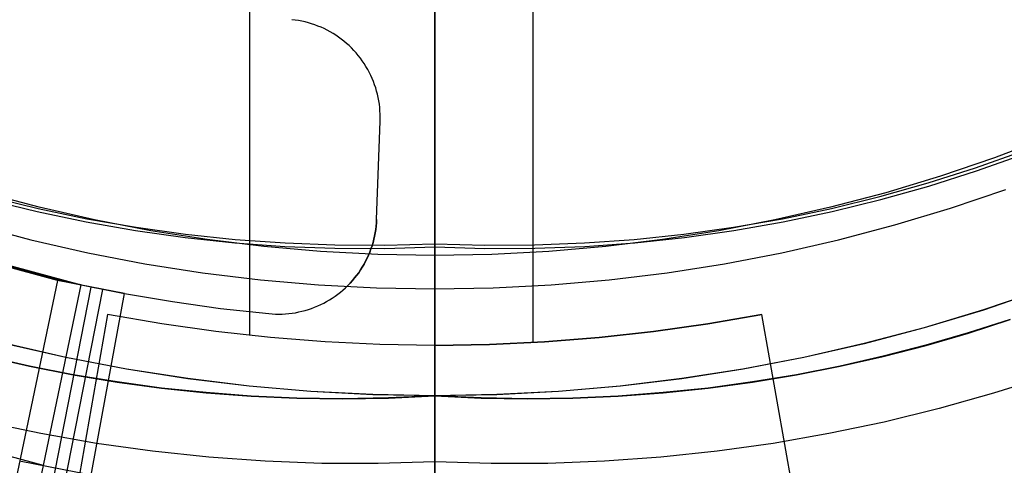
# Model space of a CAD drawing. Header units: millimetres. Extents: x 9001 to 10165, y -167 to 850.
# Tile 101 of 216: x 9577.55 to 9587.56, y 463.88 to 468.42. Entities that reach past the tile are written whole.
import ezdxf

# ---------------------------------------------------------------- set-up
doc = ezdxf.new("R2010")
doc.units = ezdxf.units.MM
for name, color, linetype in [('1', 7, 'Continuous'), ('COLOR EXT', 7, 'Continuous'), ('luz', 7, 'Continuous'), ('PLASTICO NEGRO', 7, 'Continuous')]:
    doc.layers.add(name, color=color, linetype=linetype)

msp = doc.modelspace()

# ---------------------------------------------------------------- linework, layer by layer
at = {"layer": '1', "color": 250, "true_color": 0x111111}
for p, q in [((9581.77, 499.671, 229.466), (9581.77, 466.021, 229.466)), ((9581.77, 475.446, 107.478), (9581.77, 462.844, 107.478)), ((9581.77, 471.506, 145.478), (9581.77, 463.919, 145.478)), ((9581.77, 469.352, 225.2), (9581.77, 462.84, 225.2)), ((9581.77, 468.91, 39.307), (9581.77, 466.107, 39.985)), ((9581.77, 466.14, 104.495), (9581.77, 468.829, 105.128)), ((9588.007, 467.22, 229.466), (9587.464, 467.014, 229.466)), ((9587.272, 466.912, 104.495), (9587.75, 467.082, 104.495)), ((9587.464, 467.014, 229.466), (9586.914, 466.827, 229.466)), ((9587.283, 466.88, 39.985), (9587.762, 467.051, 39.985)), ((9586.788, 466.758, 104.495), (9587.272, 466.912, 104.495)), ((9586.798, 466.726, 39.985), (9587.283, 466.88, 39.985)), ((9586.914, 466.827, 229.466), (9586.358, 466.659, 229.466)), ((9586.299, 466.62, 104.495), (9586.788, 466.758, 104.495)), ((9586.308, 466.588, 39.985), (9586.798, 466.726, 39.985)), ((9587.018, 466.502, 228.525), (9587.579, 466.693, 228.525)), ((9577.744, 466.51, 229.466), (9577.182, 466.659, 229.466)), ((9577.233, 466.588, 39.985), (9577.727, 466.466, 39.985)), ((9577.242, 466.62, 104.495), (9577.735, 466.499, 104.495)), ((9586.358, 466.659, 229.466), (9585.797, 466.51, 229.466)), ((9585.806, 466.499, 104.495), (9586.299, 466.62, 104.495)), ((9585.814, 466.466, 39.985), (9586.308, 466.588, 39.985)), ((9577.735, 466.499, 104.495), (9578.232, 466.394, 104.495)), ((9578.31, 466.381, 229.466), (9577.744, 466.51, 229.466)), ((9585.797, 466.51, 229.466), (9585.23, 466.381, 229.466)), ((9585.308, 466.394, 104.495), (9585.806, 466.499, 104.495)), ((9586.451, 466.331, 228.525), (9587.018, 466.502, 228.525)), ((9577.727, 466.466, 39.985), (9578.225, 466.362, 39.985)), ((9578.232, 466.394, 104.495), (9578.732, 466.307, 104.495)), ((9578.88, 466.271, 229.466), (9578.31, 466.381, 229.466)), ((9585.23, 466.381, 229.466), (9584.66, 466.271, 229.466)), ((9584.808, 466.307, 104.495), (9585.308, 466.394, 104.495)), ((9585.316, 466.362, 39.985), (9585.814, 466.466, 39.985)), ((9577.089, 466.331, 228.525), (9577.662, 466.179, 228.525)), ((9578.225, 466.362, 39.985), (9578.726, 466.274, 39.985)), ((9578.732, 466.307, 104.495), (9579.235, 466.236, 104.495)), ((9584.305, 466.236, 104.495), (9584.808, 466.307, 104.495)), ((9584.814, 466.274, 39.985), (9585.316, 466.362, 39.985)), ((9585.878, 466.179, 228.525), (9586.451, 466.331, 228.525)), ((9577.662, 466.179, 228.525), (9578.24, 466.047, 228.525)), ((9578.726, 466.274, 39.985), (9579.23, 466.203, 39.985)), ((9579.454, 466.181, 229.466), (9578.88, 466.271, 229.466)), ((9579.23, 466.203, 39.985), (9579.736, 466.15, 39.985)), ((9579.235, 466.236, 104.495), (9579.74, 466.183, 104.495)), ((9580.031, 466.111, 229.466), (9579.454, 466.181, 229.466)), ((9579.74, 466.183, 104.495), (9580.247, 466.147, 104.495)), ((9583.293, 466.147, 104.495), (9583.8, 466.183, 104.495)), ((9584.086, 466.181, 229.466), (9583.51, 466.111, 229.466)), ((9583.8, 466.183, 104.495), (9584.305, 466.236, 104.495)), ((9583.804, 466.15, 39.985), (9584.31, 466.203, 39.985)), ((9584.66, 466.271, 229.466), (9584.086, 466.181, 229.466)), ((9584.31, 466.203, 39.985), (9584.814, 466.274, 39.985)), ((9585.301, 466.047, 228.525), (9585.878, 466.179, 228.525)), ((9579.736, 466.15, 39.985), (9580.244, 466.113, 39.985)), ((9580.609, 466.061, 229.466), (9580.031, 466.111, 229.466)), ((9580.244, 466.113, 39.985), (9580.753, 466.094, 39.985)), ((9580.247, 466.147, 104.495), (9580.755, 466.127, 104.495)), ((9580.753, 466.094, 39.985), (9581.262, 466.092, 39.985)), ((9580.755, 466.127, 104.495), (9581.263, 466.125, 104.495)), ((9581.262, 466.092, 39.985), (9581.77, 466.107, 39.985)), ((9581.263, 466.125, 104.495), (9581.77, 466.14, 104.495)), ((9581.77, 466.14, 104.495), (9581.77, 466.073, 104.478)), ((9581.77, 466.14, 104.495), (9582.278, 466.125, 104.495)), ((9581.77, 466.042, 40.002), (9581.77, 466.107, 39.985)), ((9581.77, 466.107, 39.985), (9582.279, 466.092, 39.985)), ((9582.278, 466.125, 104.495), (9582.786, 466.127, 104.495)), ((9582.279, 466.092, 39.985), (9582.788, 466.094, 39.985)), ((9582.786, 466.127, 104.495), (9583.293, 466.147, 104.495)), ((9582.788, 466.094, 39.985), (9583.296, 466.113, 39.985)), ((9583.51, 466.111, 229.466), (9582.931, 466.061, 229.466)), ((9583.296, 466.113, 39.985), (9583.804, 466.15, 39.985)), ((9578.24, 466.047, 228.525), (9578.822, 465.935, 228.525)), ((9581.19, 466.031, 229.466), (9580.609, 466.061, 229.466)), ((9581.77, 466.021, 229.466), (9581.19, 466.031, 229.466)), ((9581.77, 466.073, 104.478), (9581.77, 466.007, 104.458)), ((9581.77, 465.977, 40.021), (9581.77, 466.042, 40.002)), ((9582.351, 466.031, 229.466), (9581.77, 466.021, 229.466)), ((9581.77, 465.649, 229.608), (9581.77, 466.021, 229.466)), ((9581.77, 466.007, 104.458), (9581.77, 465.941, 104.437)), ((9581.77, 465.912, 40.043), (9581.77, 465.977, 40.021)), ((9582.931, 466.061, 229.466), (9582.351, 466.031, 229.466)), ((9584.719, 465.935, 228.525), (9585.301, 466.047, 228.525)), ((9578.822, 465.935, 228.525), (9579.407, 465.844, 228.525)), ((9581.77, 465.941, 104.437), (9581.77, 465.876, 104.413)), ((9581.77, 465.849, 40.067), (9581.77, 465.912, 40.043)), ((9581.77, 465.876, 104.413), (9581.77, 465.812, 104.387)), ((9584.133, 465.844, 228.525), (9584.719, 465.935, 228.525)), ((9579.407, 465.844, 228.525), (9579.996, 465.772, 228.525)), ((9581.77, 465.787, 40.092), (9581.77, 465.849, 40.067)), ((9581.77, 465.812, 104.387), (9581.77, 465.749, 104.359)), ((9581.77, 465.725, 40.12), (9581.77, 465.787, 40.092)), ((9583.545, 465.772, 228.525), (9584.133, 465.844, 228.525)), ((9579.996, 465.772, 228.525), (9580.586, 465.721, 228.525)), ((9580.586, 465.721, 228.525), (9581.178, 465.691, 228.525)), ((9581.178, 465.691, 228.525), (9581.77, 465.68, 228.525)), ((9581.77, 465.749, 104.359), (9581.77, 465.687, 104.329)), ((9581.77, 465.664, 40.15), (9581.77, 465.725, 40.12)), ((9581.77, 465.68, 228.525), (9582.363, 465.691, 228.525)), ((9581.77, 465.687, 104.329), (9581.77, 465.626, 104.296)), ((9581.77, 465.68, 228.525), (9581.77, 435.351, 228.525)), ((9581.77, 465.304, 228.669), (9581.77, 465.68, 228.525)), ((9582.363, 465.691, 228.525), (9582.955, 465.721, 228.525)), ((9582.955, 465.721, 228.525), (9583.545, 465.772, 228.525)), ((9581.77, 465.605, 40.182), (9581.77, 465.664, 40.15)), ((9581.77, 465.282, 229.763), (9581.77, 465.649, 229.608)), ((9581.77, 465.626, 104.296), (9581.77, 465.566, 104.262)), ((9581.77, 465.546, 40.216), (9581.77, 465.605, 40.182)), ((9587.947, 465.67, 44.111), (9587.351, 465.467, 44.111)), ((9587.948, 465.668, 100.32), (9587.351, 465.465, 100.32)), ((9581.77, 465.566, 104.262), (9581.77, 465.508, 104.225)), ((9581.77, 465.489, 40.253), (9581.77, 465.546, 40.216)), ((9581.77, 465.508, 104.225), (9581.77, 465.451, 104.186)), ((9581.77, 465.433, 40.291), (9581.77, 465.489, 40.253)), ((9581.77, 465.451, 104.186), (9581.77, 465.395, 104.146)), ((9581.77, 465.378, 40.33), (9581.77, 465.433, 40.291)), ((9581.77, 465.395, 104.146), (9581.77, 465.34, 104.103)), ((9581.77, 465.325, 40.372), (9581.77, 465.378, 40.33)), ((9587.351, 465.467, 44.111), (9586.748, 465.285, 44.111)), ((9587.351, 465.465, 100.32), (9586.748, 465.283, 100.32)), ((9581.77, 465.34, 104.103), (9581.77, 465.287, 104.059)), ((9581.77, 465.273, 40.416), (9581.77, 465.325, 40.372)), ((9581.77, 464.933, 228.824), (9581.77, 465.304, 228.669)), ((9581.77, 465.287, 104.059), (9581.77, 465.236, 104.013)), ((9581.77, 464.921, 229.931), (9581.77, 465.282, 229.763)), ((9586.748, 465.285, 44.111), (9586.139, 465.123, 44.111)), ((9586.748, 465.283, 100.32), (9586.139, 465.122, 100.32)), ((9587.198, 465.232, 41.909), (9587.625, 465.369, 41.909)), ((9587.625, 465.369, 46.313), (9587.198, 465.232, 46.313)), ((9587.199, 465.23, 98.104), (9587.625, 465.367, 98.104)), ((9587.625, 465.367, 102.536), (9587.199, 465.23, 102.536)), ((9581.77, 465.223, 40.461), (9581.77, 465.273, 40.416)), ((9581.77, 465.236, 104.013), (9581.77, 465.186, 103.965)), ((9581.77, 465.174, 40.508), (9581.77, 465.223, 40.461)), ((9581.77, 465.186, 103.965), (9581.77, 465.137, 103.916)), ((9581.77, 465.127, 40.557), (9581.77, 465.174, 40.508)), ((9586.767, 465.107, 41.909), (9587.198, 465.232, 41.909)), ((9587.198, 465.232, 46.313), (9586.767, 465.107, 46.313)), ((9586.768, 465.105, 98.104), (9587.199, 465.23, 98.104)), ((9587.199, 465.23, 102.536), (9586.768, 465.105, 102.536)), ((9578.016, 464.983, 44.111), (9577.402, 465.123, 44.111)), ((9578.016, 464.981, 100.32), (9577.402, 465.122, 100.32)), ((9581.77, 465.137, 103.916), (9581.77, 465.091, 103.865)), ((9581.77, 465.082, 40.607), (9581.77, 465.127, 40.557)), ((9581.77, 465.091, 103.865), (9581.77, 465.046, 103.812)), ((9581.77, 465.038, 40.658), (9581.77, 465.082, 40.607)), ((9586.139, 465.123, 44.111), (9585.524, 464.983, 44.111)), ((9586.139, 465.122, 100.32), (9585.525, 464.981, 100.32)), ((9586.332, 464.995, 41.909), (9586.767, 465.107, 41.909)), ((9586.767, 465.107, 46.313), (9586.332, 464.995, 46.313)), ((9586.332, 464.993, 98.104), (9586.768, 465.105, 98.104)), ((9586.768, 465.105, 102.536), (9586.332, 464.993, 102.536)), ((9577.208, 464.995, 41.909), (9577.648, 464.895, 41.909)), ((9577.648, 464.895, 46.313), (9577.208, 464.995, 46.313)), ((9577.208, 464.993, 98.104), (9577.648, 464.893, 98.104)), ((9577.648, 464.893, 102.536), (9577.208, 464.993, 102.536)), ((9578.635, 464.864, 44.111), (9578.016, 464.983, 44.111)), ((9578.635, 464.862, 100.32), (9578.016, 464.981, 100.32)), ((9581.77, 465.046, 103.812), (9581.77, 465.003, 103.758)), ((9581.77, 464.996, 40.712), (9581.77, 465.038, 40.658)), ((9581.77, 465.003, 103.758), (9581.77, 464.962, 103.702)), ((9581.77, 464.956, 40.766), (9581.77, 464.996, 40.712)), ((9585.524, 464.983, 44.111), (9584.905, 464.864, 44.111)), ((9585.525, 464.981, 100.32), (9584.906, 464.862, 100.32)), ((9585.893, 464.895, 41.909), (9586.332, 464.995, 41.909)), ((9586.332, 464.995, 46.313), (9585.893, 464.895, 46.313)), ((9585.893, 464.893, 98.104), (9586.332, 464.993, 98.104)), ((9586.332, 464.993, 102.536), (9585.893, 464.893, 102.536)), ((9577.648, 464.895, 41.909), (9578.092, 464.807, 41.909)), ((9578.092, 464.807, 46.313), (9577.648, 464.895, 46.313)), ((9577.648, 464.893, 98.104), (9578.091, 464.805, 98.104)), ((9578.091, 464.805, 102.536), (9577.648, 464.893, 102.536)), ((9581.77, 464.962, 103.702), (9581.77, 464.923, 103.645)), ((9581.77, 464.918, 40.822), (9581.77, 464.956, 40.766)), ((9581.77, 464.566, 228.992), (9581.77, 464.933, 228.824)), ((9581.77, 464.923, 103.645), (9581.77, 464.886, 103.587)), ((9581.77, 464.566, 230.111), (9581.77, 464.921, 229.931)), ((9581.77, 464.882, 40.879), (9581.77, 464.918, 40.822)), ((9581.77, 464.886, 103.587), (9581.77, 464.851, 103.527)), ((9581.77, 464.848, 40.938), (9581.77, 464.882, 40.879)), ((9585.449, 464.807, 41.909), (9585.893, 464.895, 41.909)), ((9585.893, 464.895, 46.313), (9585.449, 464.807, 46.313)), ((9585.449, 464.805, 98.104), (9585.893, 464.893, 98.104)), ((9585.893, 464.893, 102.536), (9585.449, 464.805, 102.536)), ((9578.091, 464.805, 98.104), (9578.539, 464.731, 98.104)), ((9578.539, 464.731, 102.536), (9578.091, 464.805, 102.536)), ((9578.092, 464.807, 41.909), (9578.539, 464.733, 41.909)), ((9578.539, 464.733, 46.313), (9578.092, 464.807, 46.313)), ((9579.258, 464.767, 44.111), (9578.635, 464.864, 44.111)), ((9579.257, 464.765, 100.32), (9578.635, 464.862, 100.32)), ((9581.77, 464.851, 103.527), (9581.77, 464.818, 103.467)), ((9581.77, 464.815, 40.997), (9581.77, 464.848, 40.938)), ((9581.77, 464.818, 103.467), (9581.77, 464.788, 103.405)), ((9581.77, 464.785, 41.058), (9581.77, 464.815, 40.997)), ((9581.77, 464.788, 103.405), (9581.77, 464.759, 103.342)), ((9581.77, 464.757, 41.119), (9581.77, 464.785, 41.058)), ((9584.905, 464.864, 44.111), (9584.283, 464.767, 44.111)), ((9584.906, 464.862, 100.32), (9584.283, 464.765, 100.32)), ((9585.001, 464.733, 41.909), (9585.449, 464.807, 41.909)), ((9585.449, 464.807, 46.313), (9585.001, 464.733, 46.313)), ((9585.002, 464.731, 98.104), (9585.449, 464.805, 98.104)), ((9585.449, 464.805, 102.536), (9585.002, 464.731, 102.536)), ((9588.003, 464.793, 145.478), (9587.455, 464.618, 145.478)), ((9578.539, 464.733, 41.909), (9578.99, 464.671, 41.909)), ((9578.99, 464.671, 46.313), (9578.539, 464.733, 46.313)), ((9578.539, 464.731, 98.104), (9578.99, 464.67, 98.104)), ((9578.99, 464.67, 102.536), (9578.539, 464.731, 102.536)), ((9579.883, 464.689, 100.32), (9579.257, 464.765, 100.32)), ((9579.883, 464.691, 44.111), (9579.258, 464.767, 44.111)), ((9580.511, 464.636, 44.111), (9579.883, 464.691, 44.111)), ((9580.511, 464.635, 100.32), (9579.883, 464.689, 100.32)), ((9581.77, 464.759, 103.342), (9581.77, 464.732, 103.278)), ((9581.77, 464.731, 41.182), (9581.77, 464.757, 41.119)), ((9581.77, 464.732, 103.278), (9581.77, 464.708, 103.214)), ((9581.77, 464.707, 41.245), (9581.77, 464.731, 41.182)), ((9581.77, 464.708, 103.214), (9581.77, 464.686, 103.148)), ((9581.77, 464.686, 41.309), (9581.77, 464.707, 41.245)), ((9581.77, 464.686, 103.148), (9581.77, 464.666, 103.082)), ((9581.77, 464.666, 41.374), (9581.77, 464.686, 41.309)), ((9583.657, 464.691, 44.111), (9583.03, 464.636, 44.111)), ((9583.658, 464.689, 100.32), (9583.03, 464.635, 100.32)), ((9584.283, 464.767, 44.111), (9583.657, 464.691, 44.111)), ((9584.283, 464.765, 100.32), (9583.658, 464.689, 100.32)), ((9584.55, 464.671, 41.909), (9585.001, 464.733, 41.909)), ((9585.001, 464.733, 46.313), (9584.55, 464.671, 46.313)), ((9584.55, 464.67, 98.104), (9585.002, 464.731, 98.104)), ((9585.002, 464.731, 102.536), (9584.55, 464.67, 102.536)), ((9578.99, 464.671, 41.909), (9579.445, 464.624, 41.909)), ((9579.445, 464.624, 46.313), (9578.99, 464.671, 46.313)), ((9578.99, 464.67, 98.104), (9579.445, 464.622, 98.104)), ((9579.445, 464.622, 102.536), (9578.99, 464.67, 102.536)), ((9579.445, 464.624, 41.909), (9579.904, 464.589, 41.909)), ((9579.904, 464.589, 46.313), (9579.445, 464.624, 46.313)), ((9579.445, 464.622, 98.104), (9579.904, 464.587, 98.104)), ((9579.904, 464.587, 102.536), (9579.445, 464.622, 102.536)), ((9579.904, 464.589, 41.909), (9580.366, 464.569, 41.909)), ((9580.366, 464.569, 46.313), (9579.904, 464.589, 46.313)), ((9579.904, 464.587, 98.104), (9580.366, 464.567, 98.104)), ((9580.366, 464.567, 102.536), (9579.904, 464.587, 102.536)), ((9581.14, 464.604, 44.111), (9580.511, 464.636, 44.111)), ((9581.14, 464.602, 100.32), (9580.511, 464.635, 100.32)), ((9581.77, 464.593, 44.111), (9581.14, 464.604, 44.111)), ((9581.77, 464.591, 100.32), (9581.14, 464.602, 100.32)), ((9581.299, 464.57, 41.909), (9581.77, 464.593, 41.909)), ((9581.77, 464.593, 46.313), (9581.299, 464.57, 46.313)), ((9581.299, 464.569, 98.104), (9581.77, 464.591, 98.104)), ((9581.77, 464.591, 102.536), (9581.299, 464.569, 102.536)), ((9581.77, 464.666, 103.082), (9581.77, 464.648, 103.015)), ((9581.77, 464.649, 41.44), (9581.77, 464.666, 41.374)), ((9581.77, 464.634, 41.506), (9581.77, 464.649, 41.44)), ((9581.77, 464.648, 103.015), (9581.77, 464.633, 102.948)), ((9581.77, 464.622, 41.572), (9581.77, 464.634, 41.506)), ((9581.77, 464.633, 102.948), (9581.77, 464.62, 102.88)), ((9581.77, 464.611, 41.639), (9581.77, 464.622, 41.572)), ((9581.77, 464.62, 102.88), (9581.77, 464.61, 102.812)), ((9581.77, 464.603, 41.706), (9581.77, 464.611, 41.639)), ((9581.77, 464.61, 102.812), (9581.77, 464.602, 102.743)), ((9582.4, 464.604, 44.111), (9581.77, 464.593, 44.111)), ((9581.77, 464.598, 41.774), (9581.77, 464.603, 41.706)), ((9581.77, 464.602, 102.743), (9581.77, 464.596, 102.674)), ((9582.4, 464.602, 100.32), (9581.77, 464.591, 100.32)), ((9581.77, 464.594, 41.841), (9581.77, 464.598, 41.774)), ((9581.77, 464.596, 102.674), (9581.77, 464.592, 102.605)), ((9581.77, 464.593, 41.909), (9581.77, 464.594, 41.841)), ((9581.77, 464.593, 46.313), (9581.77, 464.592, 46.382)), ((9581.77, 464.593, 41.909), (9581.77, 464.593, 46.313)), ((9581.77, 464.593, 41.909), (9582.241, 464.57, 41.909)), ((9582.241, 464.57, 46.313), (9581.77, 464.593, 46.313)), ((9581.77, 464.592, 102.605), (9581.77, 464.591, 102.536)), ((9581.77, 464.592, 46.382), (9581.77, 464.588, 46.451)), ((9581.77, 464.591, 98.104), (9581.77, 464.591, 102.536)), ((9581.77, 464.591, 98.104), (9582.241, 464.569, 98.104)), ((9582.241, 464.569, 102.536), (9581.77, 464.591, 102.536)), ((9581.77, 464.59, 98.037), (9581.77, 464.591, 98.104)), ((9581.77, 464.586, 97.97), (9581.77, 464.59, 98.037)), ((9581.77, 464.588, 46.451), (9581.77, 464.582, 46.519)), ((9581.77, 464.581, 97.903), (9581.77, 464.586, 97.97)), ((9581.77, 464.582, 46.519), (9581.77, 464.574, 46.588)), ((9581.77, 464.573, 97.836), (9581.77, 464.581, 97.903)), ((9581.77, 464.574, 46.588), (9581.77, 464.564, 46.656)), ((9581.77, 464.562, 97.769), (9581.77, 464.573, 97.836)), ((9583.03, 464.636, 44.111), (9582.4, 464.604, 44.111)), ((9583.03, 464.635, 100.32), (9582.4, 464.602, 100.32)), ((9583.175, 464.569, 41.909), (9583.637, 464.589, 41.909)), ((9583.637, 464.589, 46.313), (9583.175, 464.569, 46.313)), ((9583.175, 464.567, 98.104), (9583.637, 464.587, 98.104)), ((9583.637, 464.587, 102.536), (9583.175, 464.567, 102.536)), ((9583.637, 464.589, 41.909), (9584.095, 464.624, 41.909)), ((9584.095, 464.624, 46.313), (9583.637, 464.589, 46.313)), ((9583.637, 464.587, 98.104), (9584.095, 464.622, 98.104)), ((9584.095, 464.622, 102.536), (9583.637, 464.587, 102.536)), ((9584.095, 464.624, 41.909), (9584.55, 464.671, 41.909)), ((9584.55, 464.671, 46.313), (9584.095, 464.624, 46.313)), ((9584.095, 464.622, 98.104), (9584.55, 464.67, 98.104)), ((9584.55, 464.67, 102.536), (9584.095, 464.622, 102.536)), ((9587.455, 464.618, 145.478), (9586.901, 464.462, 145.478)), ((9580.366, 464.569, 41.909), (9580.831, 464.562, 41.909)), ((9580.831, 464.562, 46.313), (9580.366, 464.569, 46.313)), ((9580.366, 464.567, 98.104), (9580.831, 464.561, 98.104)), ((9580.831, 464.561, 102.536), (9580.366, 464.567, 102.536)), ((9580.831, 464.562, 41.909), (9581.299, 464.57, 41.909)), ((9581.299, 464.57, 46.313), (9580.831, 464.562, 46.313)), ((9580.831, 464.561, 98.104), (9581.299, 464.569, 98.104)), ((9581.299, 464.569, 102.536), (9580.831, 464.561, 102.536)), ((9581.77, 464.206, 229.171), (9581.77, 464.566, 228.992)), ((9581.77, 464.217, 230.303), (9581.77, 464.566, 230.111)), ((9581.77, 464.564, 46.656), (9581.77, 464.551, 46.724)), ((9581.77, 464.55, 97.703), (9581.77, 464.562, 97.769)), ((9581.77, 464.551, 46.724), (9581.77, 464.536, 46.791)), ((9581.77, 464.535, 97.637), (9581.77, 464.55, 97.703)), ((9581.77, 464.536, 46.791), (9581.77, 464.518, 46.858)), ((9581.77, 464.518, 97.572), (9581.77, 464.535, 97.637)), ((9581.77, 464.499, 97.507), (9581.77, 464.518, 97.572)), ((9581.77, 464.518, 46.858), (9581.77, 464.498, 46.924)), ((9581.77, 464.477, 97.444), (9581.77, 464.499, 97.507)), ((9581.77, 464.498, 46.924), (9581.77, 464.476, 46.989)), ((9581.77, 464.453, 97.381), (9581.77, 464.477, 97.444)), ((9581.77, 464.476, 46.989), (9581.77, 464.452, 47.053)), ((9582.241, 464.57, 41.909), (9582.71, 464.562, 41.909)), ((9582.71, 464.562, 46.313), (9582.241, 464.57, 46.313)), ((9582.241, 464.569, 98.104), (9582.71, 464.561, 98.104)), ((9582.71, 464.561, 102.536), (9582.241, 464.569, 102.536)), ((9582.71, 464.562, 41.909), (9583.175, 464.569, 41.909)), ((9583.175, 464.569, 46.313), (9582.71, 464.562, 46.313)), ((9582.71, 464.561, 98.104), (9583.175, 464.567, 98.104)), ((9583.175, 464.567, 102.536), (9582.71, 464.561, 102.536)), ((9581.77, 464.428, 97.318), (9581.77, 464.453, 97.381)), ((9581.77, 464.452, 47.053), (9581.77, 464.426, 47.117)), ((9581.77, 464.4, 97.257), (9581.77, 464.428, 97.318)), ((9581.77, 464.426, 47.117), (9581.77, 464.397, 47.18)), ((9581.77, 464.37, 97.197), (9581.77, 464.4, 97.257)), ((9581.77, 464.397, 47.18), (9581.77, 464.367, 47.242)), ((9586.901, 464.462, 145.478), (9586.342, 464.325, 145.478)), ((9577.761, 464.207, 145.478), (9577.198, 464.325, 145.478)), ((9581.77, 464.338, 97.137), (9581.77, 464.37, 97.197)), ((9581.77, 464.367, 47.242), (9581.77, 464.334, 47.302)), ((9581.77, 464.304, 97.079), (9581.77, 464.338, 97.137)), ((9581.77, 464.334, 47.302), (9581.77, 464.299, 47.362)), ((9581.77, 464.268, 97.022), (9581.77, 464.304, 97.079)), ((9581.77, 464.299, 47.362), (9581.77, 464.262, 47.42)), ((9586.342, 464.325, 145.478), (9585.779, 464.207, 145.478)), ((9578.328, 464.108, 145.478), (9577.761, 464.207, 145.478)), ((9581.77, 464.23, 96.966), (9581.77, 464.268, 97.022)), ((9581.77, 464.262, 47.42), (9581.77, 464.224, 47.477)), ((9581.77, 464.19, 96.912), (9581.77, 464.23, 96.966)), ((9581.77, 464.224, 47.477), (9581.77, 464.183, 47.533)), ((9581.77, 463.876, 230.508), (9581.77, 464.217, 230.303)), ((9581.77, 463.851, 229.362), (9581.77, 464.206, 229.171)), ((9581.77, 464.149, 96.859), (9581.77, 464.19, 96.912)), ((9581.77, 464.183, 47.533), (9581.77, 464.14, 47.587)), ((9585.779, 464.207, 145.478), (9585.212, 464.108, 145.478)), ((9578.898, 464.028, 145.478), (9578.328, 464.108, 145.478)), ((9581.77, 464.105, 96.808), (9581.77, 464.149, 96.859)), ((9581.77, 464.14, 47.587), (9581.77, 464.096, 47.639)), ((9581.77, 464.06, 96.758), (9581.77, 464.105, 96.808)), ((9581.77, 464.096, 47.639), (9581.77, 464.05, 47.691)), ((9585.212, 464.108, 145.478), (9584.642, 464.028, 145.478)), ((9579.471, 463.967, 145.478), (9578.898, 464.028, 145.478)), ((9581.77, 464.013, 96.709), (9581.77, 464.06, 96.758)), ((9581.77, 464.05, 47.691), (9581.77, 464.002, 47.74)), ((9581.77, 463.965, 96.662), (9581.77, 464.013, 96.709)), ((9581.77, 464.002, 47.74), (9581.77, 463.952, 47.788)), ((9584.642, 464.028, 145.478), (9584.07, 463.967, 145.478)), ((9580.045, 463.926, 145.478), (9579.471, 463.967, 145.478)), ((9580.62, 463.904, 145.478), (9580.045, 463.926, 145.478)), ((9581.195, 463.902, 145.478), (9580.62, 463.904, 145.478)), ((9581.77, 463.919, 145.478), (9581.195, 463.902, 145.478)), ((9581.77, 463.915, 96.617), (9581.77, 463.965, 96.662)), ((9581.77, 463.952, 47.788), (9581.77, 463.901, 47.834)), ((9581.77, 463.919, 145.478), (9581.77, 463.882, 145.477)), ((9582.345, 463.902, 145.478), (9581.77, 463.919, 145.478)), ((9581.77, 463.863, 96.574), (9581.77, 463.915, 96.617)), ((9581.77, 463.901, 47.834), (9581.77, 463.848, 47.879)), ((9582.921, 463.904, 145.478), (9582.345, 463.902, 145.478)), ((9583.496, 463.926, 145.478), (9582.921, 463.904, 145.478)), ((9584.07, 463.967, 145.478), (9583.496, 463.926, 145.478))]:
    msp.add_line(p, q, dxfattribs=at)
at = {"layer": 'COLOR EXT', "color": 30, "true_color": 0xff8d00}
for p, q in [((9582.769, 505.42, 16.262), (9582.769, 465.133, 16.262)), ((9579.884, 480.005, 19.762), (9579.884, 465.206, 19.762)), ((9578.442, 465.42, 16.262), (9577.747, 461.48, 16.262)), ((9578.442, 465.42, 19.762), (9577.747, 461.48, 19.762)), ((9578.442, 465.42, 18.012), (9577.747, 461.48, 18.012)), ((9578.992, 465.324, 19.762), (9578.442, 465.42, 19.762)), ((9578.442, 465.42, 19.762), (9578.442, 465.42, 16.262)), ((9578.992, 465.324, 16.262), (9578.442, 465.42, 16.262)), ((9578.992, 465.324, 18.012), (9578.442, 465.42, 18.012)), ((9585.098, 465.42, 19.762), (9584.549, 465.324, 19.762)), ((9584.549, 465.324, 16.262), (9585.098, 465.42, 16.262)), ((9585.098, 465.42, 18.012), (9584.549, 465.324, 18.012)), ((9585.098, 465.42, 16.262), (9585.098, 465.42, 19.762)), ((9585.793, 461.48, 16.262), (9585.098, 465.42, 16.262)), ((9585.793, 461.48, 19.762), (9585.098, 465.42, 19.762)), ((9585.793, 461.48, 18.012), (9585.098, 465.42, 18.012)), ((9579.544, 465.245, 19.762), (9578.992, 465.324, 19.762)), ((9579.544, 465.245, 16.262), (9578.992, 465.324, 16.262)), ((9579.544, 465.245, 18.012), (9578.992, 465.324, 18.012)), ((9584.549, 465.324, 19.762), (9583.996, 465.245, 19.762)), ((9583.996, 465.245, 16.262), (9584.549, 465.324, 16.262)), ((9584.549, 465.324, 18.012), (9583.996, 465.245, 18.012)), ((9580.099, 465.184, 19.762), (9579.544, 465.245, 19.762)), ((9580.099, 465.184, 16.262), (9579.544, 465.245, 16.262)), ((9580.099, 465.184, 18.012), (9579.544, 465.245, 18.012)), ((9580.655, 465.14, 19.762), (9580.099, 465.184, 19.762)), ((9580.655, 465.14, 16.262), (9580.099, 465.184, 16.262)), ((9580.655, 465.14, 18.012), (9580.099, 465.184, 18.012)), ((9583.442, 465.184, 19.762), (9582.885, 465.14, 19.762)), ((9582.885, 465.14, 16.262), (9583.442, 465.184, 16.262)), ((9583.442, 465.184, 18.012), (9582.885, 465.14, 18.012)), ((9583.996, 465.245, 19.762), (9583.442, 465.184, 19.762)), ((9583.442, 465.184, 16.262), (9583.996, 465.245, 16.262)), ((9583.996, 465.245, 18.012), (9583.442, 465.184, 18.012)), ((9581.212, 465.114, 19.762), (9580.655, 465.14, 19.762)), ((9581.212, 465.114, 16.262), (9580.655, 465.14, 16.262)), ((9581.212, 465.114, 18.012), (9580.655, 465.14, 18.012)), ((9581.77, 465.105, 19.762), (9581.212, 465.114, 19.762)), ((9581.77, 465.105, 16.262), (9581.212, 465.114, 16.262)), ((9581.77, 465.105, 18.012), (9581.212, 465.114, 18.012)), ((9582.328, 465.114, 19.762), (9581.77, 465.105, 19.762)), ((9581.77, 465.105, 16.262), (9582.328, 465.114, 16.262)), ((9582.328, 465.114, 18.012), (9581.77, 465.105, 18.012)), ((9581.77, 465.105, 19.762), (9581.77, 465.105, 16.262)), ((9582.885, 465.14, 19.762), (9582.328, 465.114, 19.762)), ((9582.328, 465.114, 16.262), (9582.885, 465.14, 16.262)), ((9582.885, 465.14, 18.012), (9582.328, 465.114, 18.012))]:
    msp.add_line(p, q, dxfattribs=at)
at = {"layer": 'luz', "color": 7, "true_color": 0xffffff}
for p, q in [((9581.77, 467.317, -18.81), (9581.77, 472.486, -18.44)), ((9581.77, 469.759, -13.69), (9581.77, 463.235, -14.255)), ((9581.77, 462.164, -19.358), (9581.77, 467.317, -18.81))]:
    msp.add_line(p, q, dxfattribs=at)
at = {"layer": 'PLASTICO NEGRO', "color": 254, "true_color": 0xcad1ee}
for p, q in [((9580.35, 468.415, 29.562), (9580.316, 468.419, 29.562)), ((9580.35, 468.415, 31.062), (9580.316, 468.419, 31.062)), ((9580.35, 468.415, 30.312), (9580.316, 468.419, 30.312)), ((9580.384, 468.41, 29.562), (9580.35, 468.415, 29.562)), ((9580.384, 468.41, 31.062), (9580.35, 468.415, 31.062)), ((9580.384, 468.41, 30.312), (9580.35, 468.415, 30.312)), ((9580.417, 468.404, 29.562), (9580.384, 468.41, 29.562)), ((9580.417, 468.404, 31.062), (9580.384, 468.41, 31.062)), ((9580.417, 468.404, 30.312), (9580.384, 468.41, 30.312)), ((9580.451, 468.396, 29.562), (9580.417, 468.404, 29.562)), ((9580.451, 468.396, 31.062), (9580.417, 468.404, 31.062)), ((9580.451, 468.396, 30.312), (9580.417, 468.404, 30.312)), ((9580.484, 468.388, 29.562), (9580.451, 468.396, 29.562)), ((9580.484, 468.388, 31.062), (9580.451, 468.396, 31.062)), ((9580.484, 468.388, 30.312), (9580.451, 468.396, 30.312)), ((9580.517, 468.378, 29.562), (9580.484, 468.388, 29.562)), ((9580.517, 468.378, 31.062), (9580.484, 468.388, 31.062)), ((9580.517, 468.378, 30.312), (9580.484, 468.388, 30.312)), ((9580.549, 468.367, 29.562), (9580.517, 468.378, 29.562)), ((9580.549, 468.367, 31.062), (9580.517, 468.378, 31.062)), ((9580.549, 468.367, 30.312), (9580.517, 468.378, 30.312)), ((9580.581, 468.355, 29.562), (9580.549, 468.367, 29.562)), ((9580.581, 468.355, 31.062), (9580.549, 468.367, 31.062)), ((9580.581, 468.355, 30.312), (9580.549, 468.367, 30.312)), ((9580.613, 468.342, 29.562), (9580.581, 468.355, 29.562)), ((9580.613, 468.342, 31.062), (9580.581, 468.355, 31.062)), ((9580.613, 468.342, 30.312), (9580.581, 468.355, 30.312)), ((9580.644, 468.328, 29.562), (9580.613, 468.342, 29.562)), ((9580.644, 468.328, 31.062), (9580.613, 468.342, 31.062)), ((9580.644, 468.328, 30.312), (9580.613, 468.342, 30.312)), ((9580.675, 468.313, 29.562), (9580.644, 468.328, 29.562)), ((9580.675, 468.313, 31.062), (9580.644, 468.328, 31.062)), ((9580.675, 468.313, 30.312), (9580.644, 468.328, 30.312)), ((9580.705, 468.296, 29.562), (9580.675, 468.313, 29.562)), ((9580.705, 468.296, 31.062), (9580.675, 468.313, 31.062)), ((9580.705, 468.296, 30.312), (9580.675, 468.313, 30.312)), ((9580.735, 468.279, 29.562), (9580.705, 468.296, 29.562)), ((9580.735, 468.279, 31.062), (9580.705, 468.296, 31.062)), ((9580.735, 468.279, 30.312), (9580.705, 468.296, 30.312)), ((9580.763, 468.261, 29.562), (9580.735, 468.279, 29.562)), ((9580.763, 468.261, 31.062), (9580.735, 468.279, 31.062)), ((9580.763, 468.261, 30.312), (9580.735, 468.279, 30.312)), ((9580.792, 468.242, 29.562), (9580.763, 468.261, 29.562)), ((9580.792, 468.242, 31.062), (9580.763, 468.261, 31.062)), ((9580.792, 468.242, 30.312), (9580.763, 468.261, 30.312)), ((9580.819, 468.222, 29.562), (9580.792, 468.242, 29.562)), ((9580.819, 468.222, 31.062), (9580.792, 468.242, 31.062)), ((9580.819, 468.222, 30.312), (9580.792, 468.242, 30.312)), ((9580.846, 468.2, 29.562), (9580.819, 468.222, 29.562)), ((9580.846, 468.2, 31.062), (9580.819, 468.222, 31.062)), ((9580.846, 468.2, 30.312), (9580.819, 468.222, 30.312)), ((9580.873, 468.178, 29.562), (9580.846, 468.2, 29.562)), ((9580.873, 468.178, 31.062), (9580.846, 468.2, 31.062)), ((9580.873, 468.178, 30.312), (9580.846, 468.2, 30.312)), ((9580.898, 468.155, 29.562), (9580.873, 468.178, 29.562)), ((9580.898, 468.155, 31.062), (9580.873, 468.178, 31.062)), ((9580.898, 468.155, 30.312), (9580.873, 468.178, 30.312)), ((9580.923, 468.132, 29.562), (9580.898, 468.155, 29.562)), ((9580.923, 468.132, 31.062), (9580.898, 468.155, 31.062)), ((9580.923, 468.132, 30.312), (9580.898, 468.155, 30.312)), ((9580.946, 468.107, 29.562), (9580.923, 468.132, 29.562)), ((9580.946, 468.107, 31.062), (9580.923, 468.132, 31.062)), ((9580.946, 468.107, 30.312), (9580.923, 468.132, 30.312)), ((9580.969, 468.082, 29.562), (9580.946, 468.107, 29.562)), ((9580.969, 468.082, 31.062), (9580.946, 468.107, 31.062)), ((9580.969, 468.082, 30.312), (9580.946, 468.107, 30.312)), ((9580.948, 468.106, 29.562), (9580.948, 468.106, 31.062)), ((9580.991, 468.055, 29.562), (9580.969, 468.082, 29.562)), ((9580.991, 468.055, 31.062), (9580.969, 468.082, 31.062)), ((9580.991, 468.055, 30.312), (9580.969, 468.082, 30.312)), ((9581.013, 468.029, 29.562), (9580.991, 468.055, 29.562)), ((9581.013, 468.029, 31.062), (9580.991, 468.055, 31.062)), ((9581.013, 468.029, 30.312), (9580.991, 468.055, 30.312)), ((9581.033, 468.001, 29.562), (9581.013, 468.029, 29.562)), ((9581.033, 468.001, 31.062), (9581.013, 468.029, 31.062)), ((9581.033, 468.001, 30.312), (9581.013, 468.029, 30.312)), ((9581.052, 467.973, 29.562), (9581.033, 468.001, 29.562)), ((9581.052, 467.973, 31.062), (9581.033, 468.001, 31.062)), ((9581.052, 467.973, 30.312), (9581.033, 468.001, 30.312)), ((9581.07, 467.944, 29.562), (9581.052, 467.973, 29.562)), ((9581.07, 467.944, 31.062), (9581.052, 467.973, 31.062)), ((9581.07, 467.944, 30.312), (9581.052, 467.973, 30.312)), ((9581.088, 467.914, 29.562), (9581.07, 467.944, 29.562)), ((9581.088, 467.914, 31.062), (9581.07, 467.944, 31.062)), ((9581.088, 467.914, 30.312), (9581.07, 467.944, 30.312)), ((9581.104, 467.884, 29.562), (9581.088, 467.914, 29.562)), ((9581.104, 467.884, 31.062), (9581.088, 467.914, 31.062)), ((9581.104, 467.884, 30.312), (9581.088, 467.914, 30.312)), ((9581.119, 467.853, 29.562), (9581.104, 467.884, 29.562)), ((9581.119, 467.853, 31.062), (9581.104, 467.884, 31.062)), ((9581.119, 467.853, 30.312), (9581.104, 467.884, 30.312)), ((9581.133, 467.822, 29.562), (9581.119, 467.853, 29.562)), ((9581.133, 467.822, 31.062), (9581.119, 467.853, 31.062)), ((9581.133, 467.822, 30.312), (9581.119, 467.853, 30.312)), ((9581.146, 467.79, 29.562), (9581.133, 467.822, 29.562)), ((9581.146, 467.79, 31.062), (9581.133, 467.822, 31.062)), ((9581.146, 467.79, 30.312), (9581.133, 467.822, 30.312)), ((9581.158, 467.758, 29.562), (9581.146, 467.79, 29.562)), ((9581.158, 467.758, 31.062), (9581.146, 467.79, 31.062)), ((9581.158, 467.758, 30.312), (9581.146, 467.79, 30.312)), ((9581.169, 467.726, 29.562), (9581.158, 467.758, 29.562)), ((9581.169, 467.726, 31.062), (9581.158, 467.758, 31.062)), ((9581.169, 467.726, 30.312), (9581.158, 467.758, 30.312)), ((9581.179, 467.693, 29.562), (9581.169, 467.726, 29.562)), ((9581.179, 467.693, 31.062), (9581.169, 467.726, 31.062)), ((9581.179, 467.693, 30.312), (9581.169, 467.726, 30.312)), ((9581.187, 467.66, 29.562), (9581.179, 467.693, 29.562)), ((9581.187, 467.66, 31.062), (9581.179, 467.693, 31.062)), ((9581.187, 467.66, 30.312), (9581.179, 467.693, 30.312)), ((9581.195, 467.627, 29.562), (9581.187, 467.66, 29.562)), ((9581.195, 467.627, 31.062), (9581.187, 467.66, 31.062)), ((9581.195, 467.627, 30.312), (9581.187, 467.66, 30.312)), ((9581.201, 467.593, 29.562), (9581.195, 467.627, 29.562)), ((9581.201, 467.593, 31.062), (9581.195, 467.627, 31.062)), ((9581.201, 467.593, 30.312), (9581.195, 467.627, 30.312)), ((9581.207, 467.559, 29.562), (9581.201, 467.593, 29.562)), ((9581.207, 467.559, 31.062), (9581.201, 467.593, 31.062)), ((9581.207, 467.559, 30.312), (9581.201, 467.593, 30.312)), ((9581.211, 467.525, 29.562), (9581.207, 467.559, 29.562)), ((9581.211, 467.525, 31.062), (9581.207, 467.559, 31.062)), ((9581.211, 467.525, 30.312), (9581.207, 467.559, 30.312)), ((9581.213, 467.491, 29.562), (9581.211, 467.525, 29.562)), ((9581.213, 467.491, 31.062), (9581.211, 467.525, 31.062)), ((9581.213, 467.491, 30.312), (9581.211, 467.525, 30.312)), ((9581.215, 467.457, 29.562), (9581.213, 467.491, 29.562)), ((9581.215, 467.457, 31.062), (9581.213, 467.491, 31.062)), ((9581.215, 467.457, 30.312), (9581.213, 467.491, 30.312)), ((9581.179, 466.387, 29.562), (9581.215, 467.388, 29.562)), ((9581.179, 466.387, 31.062), (9581.215, 467.388, 31.062)), ((9581.179, 466.387, 30.312), (9581.215, 467.388, 30.312)), ((9581.216, 467.423, 29.562), (9581.215, 467.457, 29.562)), ((9581.216, 467.423, 31.062), (9581.215, 467.457, 31.062)), ((9581.216, 467.423, 30.312), (9581.215, 467.457, 30.312)), ((9581.215, 467.388, 29.562), (9581.216, 467.423, 29.562)), ((9581.215, 467.388, 31.062), (9581.216, 467.423, 31.062)), ((9581.215, 467.388, 30.312), (9581.216, 467.423, 30.312)), ((9581.215, 467.388, 31.062), (9581.215, 467.388, 29.562)), ((9581.197, 466.888, 29.562), (9581.197, 466.888, 31.062)), ((9581.177, 466.353, 29.562), (9581.179, 466.387, 29.562)), ((9581.179, 466.387, 31.062), (9581.177, 466.353, 31.062)), ((9581.177, 466.353, 30.312), (9581.179, 466.387, 30.312)), ((9581.179, 466.387, 29.562), (9581.179, 466.387, 31.062)), ((9577.932, 465.767, 29.619), (9575.959, 466.303, 29.96)), ((9576.081, 466.279, 30.7), (9578.053, 465.744, 30.359)), ((9581.165, 466.251, 29.562), (9581.17, 466.285, 29.562)), ((9581.17, 466.285, 31.062), (9581.165, 466.251, 31.062)), ((9581.165, 466.251, 30.312), (9581.17, 466.285, 30.312)), ((9581.17, 466.285, 29.562), (9581.174, 466.319, 29.562)), ((9581.174, 466.319, 31.062), (9581.17, 466.285, 31.062)), ((9581.17, 466.285, 30.312), (9581.174, 466.319, 30.312)), ((9581.174, 466.319, 29.562), (9581.177, 466.353, 29.562)), ((9581.177, 466.353, 31.062), (9581.174, 466.319, 31.062)), ((9581.174, 466.319, 30.312), (9581.177, 466.353, 30.312)), ((9576.202, 466.255, 31.439), (9578.173, 465.72, 31.099)), ((9581.142, 466.152, 29.562), (9581.151, 466.185, 29.562)), ((9581.151, 466.185, 31.062), (9581.142, 466.152, 31.062)), ((9581.142, 466.152, 30.312), (9581.151, 466.185, 30.312)), ((9581.151, 466.185, 29.562), (9581.158, 466.218, 29.562)), ((9581.158, 466.218, 31.062), (9581.151, 466.185, 31.062)), ((9581.151, 466.185, 30.312), (9581.158, 466.218, 30.312)), ((9581.158, 466.218, 29.562), (9581.165, 466.251, 29.562)), ((9581.165, 466.251, 31.062), (9581.158, 466.218, 31.062)), ((9581.158, 466.218, 30.312), (9581.165, 466.251, 30.312)), ((9581.109, 466.055, 29.562), (9581.121, 466.086, 29.562)), ((9581.121, 466.086, 31.062), (9581.109, 466.055, 31.062)), ((9581.109, 466.055, 30.312), (9581.121, 466.086, 30.312)), ((9581.121, 466.086, 29.562), (9581.132, 466.119, 29.562)), ((9581.132, 466.119, 31.062), (9581.121, 466.086, 31.062)), ((9581.121, 466.086, 30.312), (9581.132, 466.119, 30.312)), ((9581.132, 466.119, 29.562), (9581.142, 466.152, 29.562)), ((9581.142, 466.152, 31.062), (9581.132, 466.119, 31.062)), ((9581.132, 466.119, 30.312), (9581.142, 466.152, 30.312)), ((9581.067, 465.961, 29.562), (9581.082, 465.992, 29.562)), ((9581.082, 465.992, 31.062), (9581.067, 465.961, 31.062)), ((9581.067, 465.961, 30.312), (9581.082, 465.992, 30.312)), ((9581.082, 465.992, 29.562), (9581.096, 466.023, 29.562)), ((9581.096, 466.023, 31.062), (9581.082, 465.992, 31.062)), ((9581.082, 465.992, 30.312), (9581.096, 466.023, 30.312)), ((9581.096, 466.023, 29.562), (9581.109, 466.055, 29.562)), ((9581.109, 466.055, 31.062), (9581.096, 466.023, 31.062)), ((9581.096, 466.023, 30.312), (9581.109, 466.055, 30.312)), ((9581.015, 465.873, 29.562), (9581.033, 465.902, 29.562)), ((9581.033, 465.902, 31.062), (9581.015, 465.873, 31.062)), ((9581.015, 465.873, 30.312), (9581.033, 465.902, 30.312)), ((9581.033, 465.902, 29.562), (9581.051, 465.931, 29.562)), ((9581.051, 465.931, 31.062), (9581.033, 465.902, 31.062)), ((9581.033, 465.902, 30.312), (9581.051, 465.931, 30.312)), ((9581.051, 465.931, 29.562), (9581.067, 465.961, 29.562)), ((9581.067, 465.961, 31.062), (9581.051, 465.931, 31.062)), ((9581.051, 465.931, 30.312), (9581.067, 465.961, 30.312)), ((9580.932, 465.764, 29.562), (9580.954, 465.791, 29.562)), ((9580.954, 465.791, 31.062), (9580.932, 465.764, 31.062)), ((9580.932, 465.764, 30.312), (9580.954, 465.791, 30.312)), ((9580.954, 465.791, 29.562), (9580.975, 465.817, 29.562)), ((9580.975, 465.817, 31.062), (9580.954, 465.791, 31.062)), ((9580.954, 465.791, 30.312), (9580.975, 465.817, 30.312)), ((9580.975, 465.817, 29.562), (9580.996, 465.845, 29.562)), ((9580.996, 465.845, 31.062), (9580.975, 465.817, 31.062)), ((9580.975, 465.817, 30.312), (9580.996, 465.845, 30.312)), ((9580.996, 465.845, 29.562), (9581.015, 465.873, 29.562)), ((9581.015, 465.873, 31.062), (9580.996, 465.845, 31.062)), ((9580.996, 465.845, 30.312), (9581.015, 465.873, 30.312)), ((9577.932, 465.767, 29.619), (9577.163, 462.097, 29.627)), ((9577.404, 462.05, 31.107), (9578.173, 465.72, 31.099)), ((9578.271, 465.698, 29.576), (9577.548, 462.019, 29.578)), ((9577.669, 461.996, 31.073), (9578.392, 465.675, 31.071)), ((9578.613, 465.633, 29.562), (9577.932, 465.767, 29.619)), ((9578.173, 465.72, 31.099), (9577.932, 465.767, 29.619)), ((9578.053, 465.744, 30.359), (9578.613, 465.633, 30.312)), ((9578.173, 465.72, 31.099), (9578.613, 465.633, 31.062)), ((9578.392, 465.675, 31.071), (9578.271, 465.698, 29.576)), ((9580.836, 465.668, 29.562), (9580.861, 465.691, 29.562)), ((9580.836, 465.668, 31.062), (9580.861, 465.691, 31.062)), ((9580.836, 465.668, 30.312), (9580.861, 465.691, 30.312)), ((9580.861, 465.691, 29.562), (9580.886, 465.715, 29.562)), ((9580.886, 465.715, 31.062), (9580.861, 465.691, 31.062)), ((9580.861, 465.691, 30.312), (9580.886, 465.715, 30.312)), ((9580.861, 465.691, 31.062), (9580.861, 465.691, 29.562)), ((9580.886, 465.715, 29.562), (9580.909, 465.739, 29.562)), ((9580.909, 465.739, 31.062), (9580.886, 465.715, 31.062)), ((9580.886, 465.715, 30.312), (9580.909, 465.739, 30.312)), ((9580.909, 465.739, 29.562), (9580.932, 465.764, 29.562)), ((9580.932, 465.764, 31.062), (9580.909, 465.739, 31.062)), ((9580.909, 465.739, 30.312), (9580.932, 465.764, 30.312)), ((9577.937, 461.945, 31.062), (9578.613, 465.633, 31.062)), ((9577.937, 461.945, 29.562), (9578.613, 465.633, 29.562)), ((9578.613, 465.633, 31.062), (9579.101, 465.551, 31.062)), ((9578.613, 465.633, 29.562), (9579.101, 465.551, 29.562)), ((9578.613, 465.633, 31.062), (9578.613, 465.633, 29.562)), ((9578.613, 465.633, 30.312), (9579.101, 465.551, 30.312)), ((9580.699, 465.569, 29.562), (9580.728, 465.587, 29.562)), ((9580.699, 465.569, 31.062), (9580.728, 465.587, 31.062)), ((9580.699, 465.569, 30.312), (9580.728, 465.587, 30.312)), ((9580.728, 465.587, 29.562), (9580.756, 465.606, 29.562)), ((9580.728, 465.587, 31.062), (9580.756, 465.606, 31.062)), ((9580.728, 465.587, 30.312), (9580.756, 465.606, 30.312)), ((9580.756, 465.606, 29.562), (9580.783, 465.626, 29.562)), ((9580.756, 465.606, 31.062), (9580.783, 465.626, 31.062)), ((9580.756, 465.606, 30.312), (9580.783, 465.626, 30.312)), ((9580.783, 465.626, 29.562), (9580.81, 465.647, 29.562)), ((9580.783, 465.626, 31.062), (9580.81, 465.647, 31.062)), ((9580.783, 465.626, 30.312), (9580.81, 465.647, 30.312)), ((9580.81, 465.647, 29.562), (9580.836, 465.668, 29.562)), ((9580.81, 465.647, 31.062), (9580.836, 465.668, 31.062)), ((9580.81, 465.647, 30.312), (9580.836, 465.668, 30.312)), ((9579.101, 465.551, 31.062), (9579.591, 465.482, 31.062)), ((9579.101, 465.551, 29.562), (9579.591, 465.482, 29.562)), ((9579.101, 465.551, 30.312), (9579.591, 465.482, 30.312)), ((9579.346, 465.515, 29.562), (9579.346, 465.515, 31.062)), ((9579.591, 465.482, 31.062), (9580.083, 465.428, 31.062)), ((9579.591, 465.482, 29.562), (9580.083, 465.428, 29.562)), ((9579.591, 465.482, 30.312), (9580.083, 465.428, 30.312)), ((9580.484, 465.471, 29.562), (9580.516, 465.481, 29.562)), ((9580.484, 465.471, 31.062), (9580.516, 465.481, 31.062)), ((9580.484, 465.471, 30.312), (9580.516, 465.481, 30.312)), ((9580.516, 465.481, 29.562), (9580.548, 465.493, 29.562)), ((9580.516, 465.481, 31.062), (9580.548, 465.493, 31.062)), ((9580.516, 465.481, 30.312), (9580.548, 465.493, 30.312)), ((9580.548, 465.493, 29.562), (9580.579, 465.506, 29.562)), ((9580.548, 465.493, 31.062), (9580.579, 465.506, 31.062)), ((9580.548, 465.493, 30.312), (9580.579, 465.506, 30.312)), ((9580.579, 465.506, 29.562), (9580.61, 465.52, 29.562)), ((9580.579, 465.506, 31.062), (9580.61, 465.52, 31.062)), ((9580.579, 465.506, 30.312), (9580.61, 465.52, 30.312)), ((9580.61, 465.52, 29.562), (9580.64, 465.535, 29.562)), ((9580.61, 465.52, 31.062), (9580.64, 465.535, 31.062)), ((9580.61, 465.52, 30.312), (9580.64, 465.535, 30.312)), ((9580.64, 465.535, 29.562), (9580.67, 465.552, 29.562)), ((9580.64, 465.535, 31.062), (9580.67, 465.552, 31.062)), ((9580.64, 465.535, 30.312), (9580.67, 465.552, 30.312)), ((9580.67, 465.552, 29.562), (9580.699, 465.569, 29.562)), ((9580.67, 465.552, 31.062), (9580.699, 465.569, 31.062)), ((9580.67, 465.552, 30.312), (9580.699, 465.569, 30.312)), ((9580.083, 465.428, 29.562), (9580.083, 465.428, 31.062)), ((9580.083, 465.428, 29.562), (9580.117, 465.425, 29.562)), ((9580.083, 465.428, 31.062), (9580.117, 465.425, 31.062)), ((9580.083, 465.428, 30.312), (9580.117, 465.425, 30.312)), ((9580.117, 465.425, 29.562), (9580.151, 465.423, 29.562)), ((9580.117, 465.425, 31.062), (9580.151, 465.423, 31.062)), ((9580.117, 465.425, 30.312), (9580.151, 465.423, 30.312)), ((9580.151, 465.423, 29.562), (9580.185, 465.423, 29.562)), ((9580.151, 465.423, 31.062), (9580.185, 465.423, 31.062)), ((9580.151, 465.423, 30.312), (9580.185, 465.423, 30.312)), ((9580.185, 465.423, 29.562), (9580.219, 465.424, 29.562)), ((9580.185, 465.423, 31.062), (9580.219, 465.424, 31.062)), ((9580.185, 465.423, 30.312), (9580.219, 465.424, 30.312)), ((9580.219, 465.424, 29.562), (9580.252, 465.426, 29.562)), ((9580.219, 465.424, 31.062), (9580.252, 465.426, 31.062)), ((9580.219, 465.424, 30.312), (9580.252, 465.426, 30.312)), ((9580.252, 465.426, 29.562), (9580.286, 465.429, 29.562)), ((9580.252, 465.426, 31.062), (9580.286, 465.429, 31.062)), ((9580.252, 465.426, 30.312), (9580.286, 465.429, 30.312)), ((9580.286, 465.429, 29.562), (9580.32, 465.433, 29.562)), ((9580.286, 465.429, 31.062), (9580.32, 465.433, 31.062)), ((9580.286, 465.429, 30.312), (9580.32, 465.433, 30.312)), ((9580.32, 465.433, 29.562), (9580.353, 465.438, 29.562)), ((9580.32, 465.433, 31.062), (9580.353, 465.438, 31.062)), ((9580.32, 465.433, 30.312), (9580.353, 465.438, 30.312)), ((9580.353, 465.438, 29.562), (9580.386, 465.445, 29.562)), ((9580.353, 465.438, 31.062), (9580.386, 465.445, 31.062)), ((9580.353, 465.438, 30.312), (9580.386, 465.445, 30.312)), ((9580.386, 465.445, 29.562), (9580.419, 465.452, 29.562)), ((9580.386, 465.445, 31.062), (9580.419, 465.452, 31.062)), ((9580.386, 465.445, 30.312), (9580.419, 465.452, 30.312)), ((9580.419, 465.452, 29.562), (9580.452, 465.461, 29.562)), ((9580.419, 465.452, 31.062), (9580.452, 465.461, 31.062)), ((9580.419, 465.452, 30.312), (9580.452, 465.461, 30.312)), ((9580.452, 465.461, 29.562), (9580.484, 465.471, 29.562)), ((9580.452, 465.461, 31.062), (9580.484, 465.471, 31.062)), ((9580.452, 465.461, 30.312), (9580.484, 465.471, 30.312)), ((9575.613, 464.476, 31.478), (9577.788, 463.885, 31.103)), ((9577.547, 463.932, 29.623), (9578.275, 463.789, 29.562))]:
    msp.add_line(p, q, dxfattribs=at)

doc.saveas('drawing.dxf')
